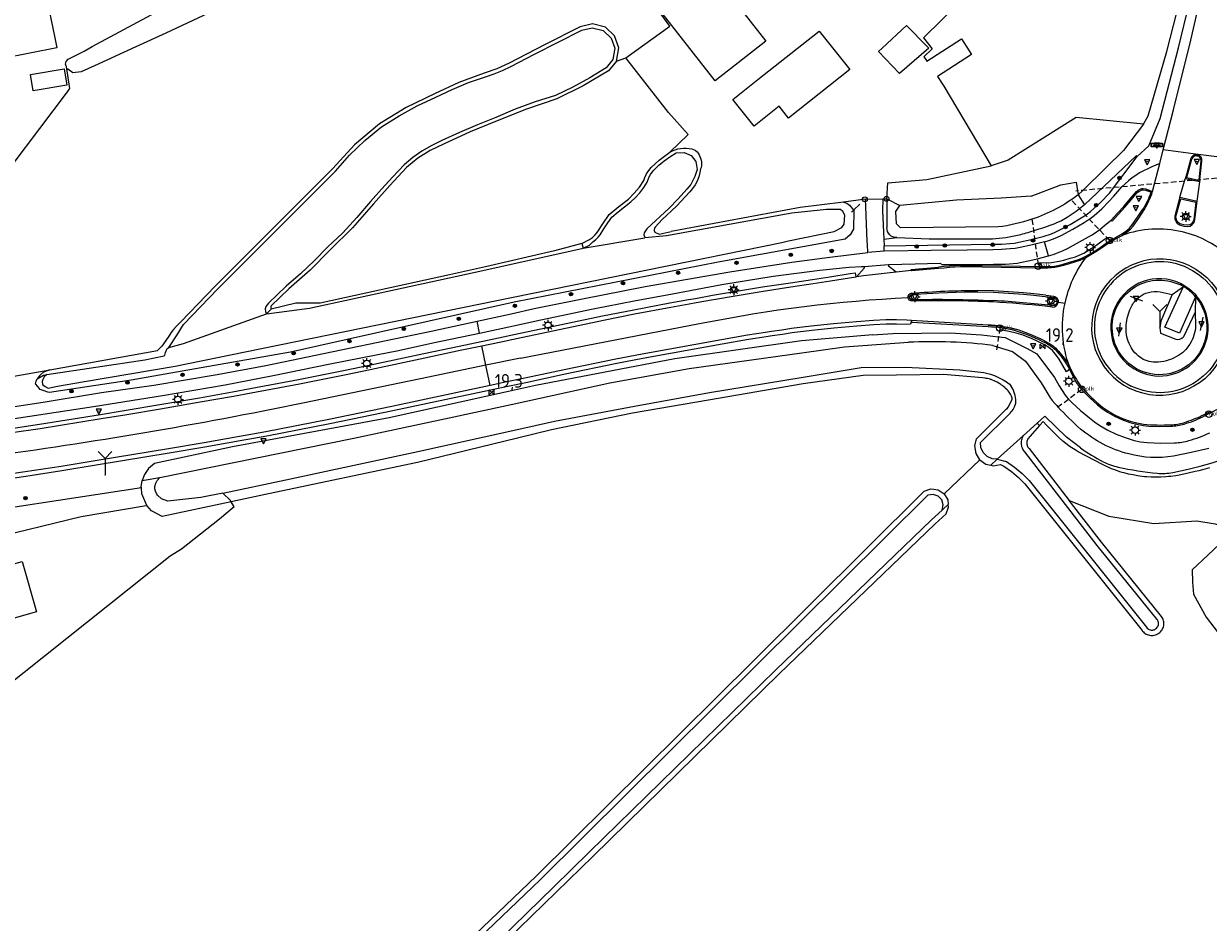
# Model space of a CAD drawing. Header units: metres. Extents: x 121613 to 124518, y 449573 to 453879.
# Tile 68 of 71: x 122669 to 122886, y 452307 to 452472. Entities that reach past the tile are written whole.
import ezdxf

# ---------------------------------------------------------------- set-up
doc = ezdxf.new("R2010")
doc.units = ezdxf.units.M
doc.header["$LTSCALE"] = 4
doc.linetypes.add('SCHRIKH', pattern=[100, 100, 0])
doc.linetypes.add('STIPPELFIJN', pattern=[0.375, 0.25, -0.125])
doc.layers.get('0').update_dxf_attribs({"linetype": 'CONTINUOUS'})
for name, color, linetype in [('G_BTD', 3, 'CONTINUOUS'), ('G_OTD', 32, 'CONTINUOUS'), ('G_OWG', 6, 'CONTINUOUS'), ('G_OWT', 6, 'CONTINUOUS'), ('G_WGD', 7, 'CONTINUOUS'), ('G_WGI', 1, 'CONTINUOUS'), ('G_WTD', 5, 'CONTINUOUS'), ('LKWDUP', 5, 'CONTINUOUS'), ('LSHD', 3, 'CONTINUOUS'), ('LSHDUP', 1, 'CONTINUOUS'), ('PPALHM', 10, 'CONTINUOUS'), ('PVGO', 102, 'CONTINUOUS')]:
    doc.layers.add(name, color=color, linetype=linetype)
for name, color, linetype, true_color in [('PBRD', 7, 'CONTINUOUS', 0xbd2877), ('PPAL', 7, 'CONTINUOUS', 0xbd2877), ('PPUT', 7, 'CONTINUOUS', 0xbd2877)]:
    doc.layers.add(name, color=color, linetype=linetype, true_color=true_color)
doc.styles.add('ISO', font='ISO')

# ---------------------------------------------------------------- blocks, each defined once
blk = doc.blocks.new('boom')
at = {"color": 0}
for radius in [0.315, 0.225, 0.135]:
    blk.add_circle((0, 0), radius, dxfattribs=at)
blk = doc.blocks.new('kolk')
at = {"color": 0}
blk.add_circle((0, 0), 0.6, dxfattribs=at)
at = {"color": 0, "linetype": 'Continuous', "style": 'ISO'}
blk.add_attdef('KOLK', (-0.04, -0.26), '', height=0.8, dxfattribs=at)
blk = doc.blocks.new('verkeersbord')
at = {"color": 0}
for p, q in [((0.5, 0.32), (-0.5, 0.32)), ((-0.5, 0.32), (0, -0.6)), ((0, -0.6), (0.5, 0.32))]:
    blk.add_line(p, q, dxfattribs=at)
blk = doc.blocks.new('verkeersbord-pl')
at = {"linetype": 'Continuous'}
blk.add_circle((0, 0), 0.03, dxfattribs=at)
blk = doc.blocks.new('verkeersteller')
at = {"color": 0}
blk.add_circle((0, 0), 0.45, dxfattribs=at)
blk = doc.blocks.new('lichtmast')
at = {"color": 0}
for p, q in [((-0.6, 0), (-1, 0)), ((-0.71, 0.71), (-0.42, 0.42)), ((0, 0.6), (0, 1)), ((0.42, 0.42), (0.71, 0.71)), ((0.6, 0), (1, 0)), ((-0.42, -0.42), (-0.71, -0.71)), ((0, -0.6), (0, -1)), ((0.42, -0.42), (0.71, -0.71))]:
    blk.add_line(p, q, dxfattribs=at)
blk.add_circle((0, 0), 0.6, dxfattribs=at)
blk = doc.blocks.new('plaatsnaam')
at = {"color": 0}
blk.add_line((-0.69, 0), (0.69, 0), dxfattribs=at)
for points in [[(-1.05, 0.35), (1.05, 0.35), (1.05, -0.35), (-1.05, -0.35)], [(-0.99, 0.29), (0.99, 0.29), (0.99, -0.29), (-0.99, -0.29)]]:
    blk.add_lwpolyline(points, close=True, dxfattribs=at)
blk = doc.blocks.new('wegwijzer')
at = {"color": 0}
for q in [(-0.424, 1.424), (0.424, 1.424), (0, 0)]:
    blk.add_line((0, 1), q, dxfattribs=at)
blk = doc.blocks.new('kilometerpaal')
at = {"color": 0}
for p, q in [((-0.44, 0.44), (0.44, -0.44)), ((-0.44, -0.44), (-0.44, 0.44)), ((0.44, 0.44), (-0.44, -0.44)), ((0.44, -0.44), (0.44, 0.44))]:
    blk.add_line(p, q, dxfattribs=at)
at = {"color": 0, "style": 'ISO'}
blk.add_attdef('KILOMETERPAAL', (0.59, 0.87), '', height=2.5, dxfattribs=at)

msp = doc.modelspace()

# ---------------------------------------------------------------- linework, layer by layer
at = {"layer": 'G_BTD', "linetype": 'Continuous', "transparency": 33554687}
for points in [[(122825.045, 452536.281), (122786.29, 452514.385), (122763.236, 452502.411), (122758.938, 452500.381), (122753.14, 452498.412), (122744.69, 452494.066), (122734.602, 452488.916), (122733.76, 452488.486), (122721.406, 452482.504), (122711.006, 452477.57), (122695.382, 452470.159), (122689.92, 452467.665), (122682.299, 452464.186), (122679.862, 452463.073), (122678.355, 452462.863), (122677.406, 452463.56), (122677.223, 452463.648)], [(122777.99, 452465.041), (122779.689, 452465.631)], [(122874.602, 452453.468), (122862.251, 452454.714), (122849.785, 452446.881), (122846.676, 452445.821)], [(122844.626, 452391.926), (122838.078, 452385.697)], [(122860.989, 452384.448), (122868.29, 452381.588), (122876.535, 452380.244), (122884.421, 452380.692), (122887.736, 452380.154), (122888.812, 452379.795), (122888.902, 452378.272), (122888.633, 452376.48), (122886.392, 452374.419), (122883.525, 452371.73), (122883.614, 452369.49), (122883.793, 452367.249), (122886.124, 452363.038), (122888.902, 452359.363), (122890.067, 452358.198), (122892.038, 452357.392), (122895.164, 452357.687), (122896.641, 452358.655), (122898.131, 452360.007), (122905.391, 452367.429), (122906.735, 452367.608), (122908.258, 452367.339), (122912.342, 452363.175)]]:
    msp.add_lwpolyline(points, dxfattribs=at)
at = {"layer": 'G_OTD', "linetype": 'Continuous', "transparency": 33554687}
for points in [[(122677.223, 452463.648), (122677.162, 452464.013), (122677.025, 452464.482), (122677.132, 452464.988), (122677.458, 452465.368), (122680.414, 452466.882), (122681.9, 452467.706), (122712.741, 452484.351), (122727.904, 452490.206), (122726.947, 452492.104), (122796.079, 452526.25), (122797.617, 452525.747), (122825.423, 452540.86), (122828.591, 452542.923), (122829.778, 452543.696), (122823.397, 452550.273), (122818.97, 452555.141), (122814.616, 452559.087), (122808.892, 452563.163)], [(122669.087, 452486.696), (122670.387, 452482.432), (122671.594, 452476.913), (122673.414, 452477.298), (122675.028, 452469.338), (122675.41, 452467.452), (122665.504, 452465.493)], [(122833.869, 452485.07), (122836.477, 452482.341), (122837.815, 452480.83), (122841.053, 452475.972), (122834.287, 452469.286), (122835.888, 452467.264), (122834.372, 452465.832), (122834.72, 452465.317), (122834.904, 452465.045), (122841.222, 452469.136), (122843.095, 452466.243), (122836.836, 452462.191), (122838.027, 452460.431), (122846.676, 452445.821)], [(122779.689, 452465.631), (122787.784, 452471.435), (122780.005, 452482.151), (122782.378, 452483.956)], [(122785.248, 452475.24), (122794.589, 452482.548), (122805.41, 452468.718), (122796.068, 452461.409), (122785.248, 452475.24)], [(122826.705, 452467.41), (122831.198, 452471.589), (122834.972, 452467.737), (122835.271, 452467.431), (122829.883, 452462.779), (122826.055, 452466.805), (122826.705, 452467.41)], [(122799.338, 452458.011), (122803.92, 452461.663), (122815.169, 452470.558), (122820.77, 452463.474), (122809.52, 452454.58), (122807.802, 452456.754), (122803.239, 452453.116), (122799.338, 452458.011)], [(122787.79, 452448.33), (122791.173, 452451.597), (122787.563, 452455.632), (122779.689, 452465.631)], [(122662.059, 452439.26), (122677.357, 452459.396), (122677.822, 452460.047), (122677.223, 452463.648)], [(122671.082, 452459.568), (122670.569, 452462.569), (122676.725, 452463.623), (122677.239, 452460.622), (122671.082, 452459.568)], [(122827.551, 452439.783), (122827.733, 452442.729), (122834.88, 452443.334), (122846.676, 452445.821)], [(122707.893, 452383.268), (122707.36, 452384.212)], [(122648.503, 452373.929), (122662.787, 452377.354), (122679.891, 452381.504), (122691.802, 452383.523)], [(122707.893, 452383.268), (122705.225, 452381.053), (122698.262, 452375.547), (122696.157, 452374.252), (122661.829, 452346.886), (122656.647, 452343.161), (122655.19, 452340.085), (122656.647, 452335.227), (122662.315, 452315.634), (122662.638, 452311.909), (122662.718, 452311.269)], [(122691.802, 452383.523), (122691.926, 452383.538)], [(122671.677, 452364.011), (122662.407, 452361.405), (122661.988, 452362.896), (122655.922, 452361.19), (122653.741, 452368.95), (122669.076, 452373.265), (122671.677, 452364.011)]]:
    msp.add_lwpolyline(points, dxfattribs=at)
at = {"layer": 'G_OWG', "linetype": 'Continuous', "transparency": 33554687}
for points in [[(122873.482, 452447.542), (122875.575, 452449.517), (122877.664, 452454.505), (122881.021, 452467.473), (122883.069, 452475.799), (122885.925, 452489.629), (122886.055, 452491.145), (122885.912, 452493.714)], [(122875.488, 452454.987), (122878.905, 452466.773), (122882.58, 452481.154), (122884.279, 452490.223)], [(122874.602, 452453.468), (122875.488, 452454.987)], [(122874.602, 452453.468), (122870.973, 452448.665)], [(122827.044, 452431.183), (122846.999, 452431.448), (122848.557, 452431.485), (122850.113, 452431.581), (122850.954, 452431.677), (122851.785, 452431.829), (122854.004, 452432.335), (122856.213, 452432.884), (122857.751, 452433.369), (122858.414, 452433.641), (122859.058, 452433.957), (122861.15, 452435.095), (122863.218, 452436.278), (122864.093, 452436.842), (122864.916, 452437.479), (122866.734, 452439.128), (122868.359, 452440.818), (122873.482, 452447.542)], [(122862.659, 452440.519), (122863.481, 452441.325), (122867.749, 452445.51), (122870.973, 452448.665)], [(122873.274, 452447.695), (122863.829, 452438.656)], [(122873.482, 452447.542), (122873.274, 452447.695)], [(122885.098, 452446.759), (122884.74, 452443.277), (122884.727, 452443.149), (122882.543, 452443.611), (122882.763, 452444.361), (122883.502, 452447.137)], [(122823.648, 452439.7), (122819.623, 452439.198)], [(122826.856, 452439.791), (122827.5, 452439.809), (122827.551, 452439.783)], [(122880.554, 452436.555), (122881.436, 452439.81), (122884.222, 452439.192), (122883.836, 452435.942)], [(122882.636, 452434.93), (122882.017, 452435.011), (122881.278, 452435.223)], [(122826.993, 452432.353), (122829.407, 452432.678)], [(122855.562, 452427.122), (122855.479, 452428.015), (122857.775, 452428.105), (122859.181, 452428.325), (122860.027, 452428.525), (122861.178, 452428.868), (122862.12, 452429.165), (122862.83, 452429.442), (122863.668, 452429.829), (122864.339, 452430.222), (122865.851, 452431.224), (122866.78, 452431.895), (122867.444, 452432.353), (122868.03, 452432.695), (122868.754, 452431.988)], [(122667.05, 452397.676), (122672.23, 452398.46), (122683.387, 452400.251), (122687.774, 452400.962), (122694.304, 452402.032), (122701.561, 452403.296), (122707.624, 452404.365), (122710.869, 452404.976), (122719.741, 452406.644), (122726.148, 452407.931), (122728.28, 452408.363), (122732.694, 452409.279), (122742.69, 452411.402), (122749.171, 452412.768), (122756.378, 452414.29), (122759.48, 452414.948), (122775.445, 452418.297), (122781.183, 452419.441), (122787.812, 452420.678), (122791.197, 452421.296), (122792.484, 452421.525), (122795.634, 452422.087), (122800.015, 452422.831), (122804.779, 452423.624), (122809.875, 452424.398), (122813.927, 452425.007), (122817.107, 452425.504), (122820.863, 452426.091), (122821.783, 452426.22), (122821.86, 452425.458)], [(122884.16, 452421.818), (122881.221, 452415.158), (122878.502, 452416.26), (122881.929, 452423.689)], [(122879.848, 452422.225), (122881.929, 452423.689)], [(122882.035, 452423.917), (122881.709, 452424.098), (122881.377, 452424.264)], [(122881.929, 452423.689), (122882.035, 452423.917)], [(122873.451, 452421.44), (122873.648, 452421.62), (122873.853, 452421.791)], [(122879.848, 452422.225), (122877.8, 452417.364), (122877.602, 452416.144), (122877.751, 452415.162), (122880.512, 452414.038)], [(122877.696, 452422.719), (122879.848, 452422.225)], [(122884.16, 452421.818), (122884.098, 452419.017)], [(122884.16, 452421.818), (122884.271, 452422.071)], [(122884.098, 452419.017), (122881.954, 452414.447)], [(122884.098, 452419.017), (122884.166, 452416.485)], [(122832.098, 452417.447), (122831.93, 452416.789), (122831.155, 452416.742), (122829.338, 452416.792), (122827.417, 452416.807), (122825.162, 452416.692), (122822.058, 452416.441), (122817.84, 452416.073), (122813.792, 452415.645), (122810.204, 452415.197), (122808.417, 452414.906), (122806.566, 452414.647), (122805.456, 452414.465), (122802.182, 452413.964), (122797.393, 452413.13), (122782.855, 452410.502), (122778.052, 452409.559), (122768.583, 452407.598), (122761.359, 452406.062), (122758.091, 452405.389), (122737.003, 452400.904), (122725.459, 452398.517), (122713.88, 452396.269), (122709.035, 452395.407), (122702.532, 452394.251), (122696.003, 452393.148), (122682.963, 452390.976), (122676.335, 452389.888), (122669.705, 452388.882), (122662.618, 452387.836)], [(122861.251, 452408.637), (122860.498, 452408.029), (122859.155, 452410.351), (122858.694, 452411.032), (122857.961, 452411.935), (122857.269, 452412.497), (122856.485, 452412.999), (122855.151, 452413.691), (122854.209, 452414.082), (122852.581, 452414.765), (122851.287, 452415.156), (122850.014, 452415.467), (122848.319, 452415.748), (122848.413, 452416.412)], [(122665.828, 452406.967), (122674.098, 452408.445)], [(122690.904, 452386.781), (122652.448, 452380.917), (122646.62, 452379.817)]]:
    msp.add_lwpolyline(points, dxfattribs=at)
for points in [[(122884.394, 452447.675, 0.3539667), (122883.502, 452447.137)], [(122884.394, 452447.675, -0.4321302), (122885.098, 452446.759)], [(122881.278, 452435.223, -0.3122764), (122880.554, 452436.555)], [(122883.836, 452435.942, -0.3616639), (122882.636, 452434.93)], [(122881.377, 452424.264, 1), (122873.72, 452408.143)], [(122882.035, 452423.917, -0.0823102), (122884.271, 452422.071)], [(122872.289, 452419.818, -0.0918213), (122873.451, 452421.44)], [(122873.72, 452408.143, 0.8135524), (122884.271, 452422.071)], [(122873.853, 452421.791, -0.1084585), (122875.507, 452422.596)], [(122875.507, 452422.596, -0.0908024), (122877.696, 452422.719)], [(122871.44, 452416.651, -0.0888594), (122872.289, 452419.818)], [(122871.979, 452413.239, -0.1214689), (122871.44, 452416.651)], [(122884.166, 452416.485, -0.1251124), (122883.127, 452413.147)], [(122873.919, 452410.752, -0.1333885), (122871.979, 452413.239)], [(122880.512, 452414.038, 0.2515592), (122881.954, 452414.447)], [(122883.127, 452413.147, -0.1304487), (122880.694, 452410.833)], [(122876.798, 452409.812, -0.1652927), (122873.919, 452410.752)], [(122880.694, 452410.833, -0.1228504), (122876.798, 452409.812)]]:
    msp.add_lwpolyline(points, format="xyb", dxfattribs=at)
at = {"layer": 'G_OWT', "linetype": 'Continuous', "transparency": 33554687}
for points in [[(122777.99, 452465.041), (122778.412, 452467.467), (122777.667, 452469.658), (122775.988, 452471.251), (122773.607, 452471.882), (122771.36, 452471.33), (122764.81, 452468.01), (122758.32, 452464.67), (122756.09, 452463.63), (122753.74, 452462.83), (122749.09, 452461.13), (122744.62, 452459.03), (122739.46, 452456.53), (122734.54, 452453.52), (122729.96, 452449.69), (122725.99, 452445.32), (122704.44, 452423.77), (122698.13, 452417.21), (122697.27, 452416.38), (122696.808, 452415.825), (122696.48, 452415.43), (122695.79, 452414.4), (122694.634, 452412.755), (122693.884, 452411.983)], [(122777.99, 452465.041), (122776.55, 452463.23), (122771.91, 452460.48), (122767.09, 452458.12), (122761.52, 452456.24), (122756.12, 452454.06), (122751.16, 452452.05), (122746.3, 452449.83), (122743.86, 452448.65), (122741.6, 452447.21), (122739.53, 452445.51), (122736.48, 452442.21), (122733.44, 452438.84), (122729.64, 452434.48), (122725.54, 452430.4), (122721.82, 452426.71), (122717.91, 452423.25), (122714.7, 452420.13), (122714.64, 452420.03), (122714.61, 452419.88), (122714.63, 452419.72), (122714.67, 452419.61), (122714.703, 452419.567)], [(122771.653, 452431.591), (122773.05, 452432.33), (122773.58, 452432.7), (122774.05, 452433.12), (122774.47, 452433.58), (122775.48, 452435.21), (122776.65, 452436.91), (122778.46, 452438.4), (122780.19, 452439.75), (122781.25, 452440.79), (122782.21, 452441.94), (122783, 452443.15), (122783.21, 452443.71), (122783.52, 452444.35), (122783.91, 452444.96), (122784.36, 452445.52), (122785.8, 452446.88), (122787.79, 452448.33)], [(122787.79, 452448.33), (122788.25, 452448.58), (122788.73, 452448.79), (122789.22, 452448.94), (122789.74, 452449.04), (122790.26, 452449.09), (122790.78, 452449.09), (122791.3, 452449.04), (122791.81, 452448.93), (122792.43, 452448.73), (122792.77, 452448.4), (122792.98, 452448.14), (122793.16, 452447.85), (122793.31, 452447.55), (122793.43, 452447.23), (122793.52, 452446.9), (122793.57, 452446.57), (122793.58, 452446.23), (122793.56, 452445.89), (122793.5, 452445.55), (122793.43, 452445.31), (122793.31, 452444.58), (122793.1, 452443.8), (122792.79, 452443.04), (122792.41, 452442.33), (122791.94, 452441.66), (122791.43, 452441.07), (122788.99, 452438.44), (122786.4, 452435.98), (122785.111, 452434.609), (122784.952, 452434.374), (122784.918, 452434.177), (122784.925, 452433.946), (122785.053, 452433.676), (122785.036, 452433.672), (122785.832, 452433.297), (122788.02, 452433.817)], [(122819.623, 452439.198), (122820.233, 452438.984), (122820.691, 452438.601), (122821.52, 452437.666), (122821.425, 452434.198), (122820.864, 452433.149), (122819.929, 452432.403), (122796.66, 452428.172), (122759.27, 452420.798), (122718.27, 452411.675), (122698.371, 452408.153), (122689.064, 452406.505), (122674.053, 452404.262), (122673.744, 452404.305), (122673.058, 452404.56), (122672.377, 452404.813), (122671.937, 452405.383), (122671.51, 452405.832), (122671.596, 452406.347), (122671.807, 452406.753)], [(122819.623, 452439.198), (122811.684, 452438.182), (122788.02, 452433.817)], [(122827.551, 452439.783), (122827.582, 452434.495)], [(122827.551, 452439.783), (122829.942, 452438.561)], [(122863.829, 452438.656), (122862.902, 452437.939), (122862.263, 452437.444), (122860.623, 452436.333), (122859.606, 452435.763), (122858.534, 452435.306)], [(122862.659, 452440.519), (122863.829, 452438.656)], [(122829.407, 452432.678), (122835.328, 452432.463), (122846.92, 452432.428)], [(122771.653, 452431.591), (122766.611, 452430.234), (122753.962, 452427.327), (122747.384, 452425.815), (122723.676, 452420.627), (122719.194, 452420.636)], [(122771.653, 452431.591), (122771.885, 452430.704)], [(122714.703, 452419.567), (122713.818, 452418.716)], [(122719.194, 452420.636), (122714.703, 452419.567)], [(122825.009, 452414.845), (122811.931, 452413.76), (122788.703, 452410.45), (122763.159, 452405.557), (122758.232, 452404.464), (122736.33, 452399.604), (122707.612, 452394.284), (122693.329, 452391.246), (122692.239, 452390.303), (122691.482, 452389.199), (122691.055, 452388.095)], [(122825.009, 452414.845), (122828.657, 452415.102)], [(122828.657, 452415.102), (122839.189, 452415.226), (122844.926, 452414.837), (122848.04, 452414.481), (122849.269, 452414.341), (122853.306, 452412.302), (122855.052, 452411.377)], [(122674.098, 452408.445), (122693.884, 452411.983)], [(122855.052, 452411.377), (122858.271, 452406.984), (122859.143, 452405.455), (122860.11, 452403.984), (122860.467, 452403.506), (122860.851, 452403.05), (122861.174, 452402.704), (122861.513, 452402.373), (122863.087, 452400.952), (122864.707, 452399.584), (122865.64, 452398.866), (122866.614, 452398.205), (122868.076, 452397.353), (122869.601, 452396.618), (122871.246, 452395.977), (122872.934, 452395.461), (122874.089, 452395.216), (122875.262, 452395.087), (122877.789, 452394.994), (122880.318, 452395.019)], [(122674.098, 452408.445), (122673.123, 452408.069), (122672.703, 452407.815), (122672.156, 452407.272), (122671.807, 452406.753)], [(122671.807, 452406.753), (122672.988, 452407.414), (122673.572, 452407.583)], [(122850.527, 452402.957), (122850.526, 452403.204), (122850.442, 452403.582), (122850.256, 452403.972), (122850.009, 452404.325), (122849.784, 452404.569), (122849.617, 452404.751), (122849.279, 452405.071), (122849.197, 452405.149), (122848.975, 452405.339), (122848.751, 452405.518), (122848.601, 452405.626), (122848.459, 452405.727), (122848.281, 452405.855), (122847.789, 452406.16), (122847.366, 452406.363), (122847.33, 452406.377), (122847.213, 452406.424), (122846.931, 452406.538), (122846.663, 452406.626), (122846.542, 452406.665), (122846.485, 452406.684), (122846.031, 452406.801), (122845.915, 452406.823), (122845.765, 452406.851), (122845.57, 452406.888), (122845.104, 452406.945), (122837.962, 452407.59), (122829.313, 452407.444), (122823.221, 452407.357), (122812.235, 452405.851), (122794.85, 452402.879), (122780.936, 452400.496), (122766.063, 452397.387), (122759.836, 452395.876), (122741.527, 452391.434), (122714.189, 452385.682), (122707.36, 452384.212)], [(122844.626, 452391.926), (122843.92, 452393.073), (122843.704, 452394.458), (122844.027, 452395.767), (122849.46, 452401.2), (122849.67, 452401.4), (122849.81, 452401.58), (122850.527, 452402.957)], [(122855.564, 452398.194), (122853.4, 452395.76), (122853.32, 452395.58), (122853.27, 452395.43), (122853.24, 452395.28), (122853.22, 452395.13), (122853.22, 452395.097), (122853.22, 452394.98), (122853.23, 452394.82), (122853.26, 452394.67), (122853.3, 452394.53), (122853.36, 452394.38), (122853.43, 452394.25), (122853.51, 452394.12), (122853.64, 452393.96), (122860.989, 452384.448)], [(122855.117, 452398.617), (122855.564, 452398.194)], [(122886.725, 452390.424), (122885.422, 452390.07), (122884.77, 452389.904), (122884.113, 452389.743), (122882.797, 452389.443), (122881.475, 452389.169), (122880.564, 452389.005), (122879.647, 452388.877), (122879.369, 452388.846), (122879.307, 452388.84), (122879.184, 452388.826), (122878.725, 452388.785), (122877.801, 452388.729), (122876.875, 452388.71), (122876.035, 452388.731), (122875.196, 452388.783), (122874.779, 452388.821), (122874.359, 452388.867), (122873.527, 452388.983), (122872.699, 452389.13), (122871.893, 452389.301), (122871.094, 452389.502), (122870.697, 452389.613), (122870.303, 452389.731), (122869.521, 452389.988), (122868.748, 452390.274), (122867.197, 452391), (122865.663, 452391.761), (122864.146, 452392.556), (122862.647, 452393.385), (122862.058, 452393.733), (122861.482, 452394.104), (122861.199, 452394.299), (122860.923, 452394.498), (122860.379, 452394.914), (122859.853, 452395.351), (122859.087, 452396.032), (122858.34, 452396.734), (122857.975, 452397.09), (122857.612, 452397.455), (122856.903, 452398.195), (122856.214, 452398.954), (122855.564, 452398.194)], [(122844.626, 452391.926), (122845.715, 452391.131), (122846.618, 452390.916)], [(122846.618, 452390.916), (122847.808, 452392.017)], [(122846.618, 452390.916), (122847.078, 452390.807), (122848.408, 452391.025), (122849.01, 452390.72), (122850.4, 452389.78), (122851.7, 452388.69), (122852.89, 452387.48), (122874.36, 452360.63), (122874.44, 452360.51), (122874.59, 452360.35), (122874.75, 452360.2), (122874.93, 452360.07), (122875.11, 452359.96), (122875.31, 452359.86), (122875.52, 452359.79), (122875.73, 452359.74), (122875.95, 452359.71), (122876.17, 452359.7), (122876.39, 452359.71), (122876.6, 452359.74), (122876.81, 452359.8), (122877.02, 452359.87), (122877.22, 452359.97), (122877.4, 452360.09), (122877.58, 452360.22), (122877.74, 452360.37), (122877.88, 452360.53), (122878.01, 452360.71), (122878.12, 452360.9), (122878.2, 452361.1), (122878.27, 452361.31), (122878.32, 452361.52), (122878.35, 452361.74), (122878.35, 452361.96), (122878.33, 452362.18), (122878.29, 452362.4), (122878.23, 452362.61), (122878.15, 452362.81), (122878.05, 452363), (122877.93, 452363.19), (122866.89, 452376.81), (122860.989, 452384.448)], [(122691.055, 452388.095), (122694.304, 452388.671)], [(122690.904, 452386.781), (122690.877, 452386.942), (122691.055, 452388.095)], [(122691.926, 452383.538), (122690.965, 452385.704), (122690.904, 452386.781)], [(122731, 452284.66), (122763.28, 452315.54), (122803, 452354.91), (122834.393, 452386.137), (122835.622, 452386.57), (122836.166, 452386.506), (122836.985, 452386.408), (122838.078, 452385.697)], [(122707.36, 452384.212), (122694.721, 452381.493), (122692.75, 452382.585), (122691.926, 452383.538)], [(122707.231, 452384.441), (122705.843, 452385.82)], [(122707.36, 452384.212), (122707.231, 452384.441)], [(122838.078, 452385.697), (122838.758, 452384.585), (122838.836, 452383.721)], [(122687.22, 452233.7), (122688.26, 452233.68), (122688.16, 452234), (122688.1, 452234.29), (122688.08, 452234.58), (122688.08, 452234.87), (122688.092, 452235.039), (122688.1, 452235.16), (122688.16, 452235.45), (122688.25, 452235.73), (122688.36, 452236), (122688.5, 452236.26), (122688.67, 452236.5), (122688.86, 452236.72), (122689.1, 452236.96), (122699.41, 452246.94), (122739.81, 452286.19), (122773.7, 452319.24), (122807.84, 452352.65), (122836.45, 452380.18), (122838.413, 452382.001), (122838.882, 452383.217), (122838.836, 452383.721)], [(122838.836, 452383.721), (122837.811, 452382.773), (122837.733, 452382.701)]]:
    msp.add_lwpolyline(points, dxfattribs=at)
for points in [[(122829.407, 452432.678, -0.4508482), (122827.582, 452434.495)], [(122854.448, 452433.924, 0.0127506), (122858.534, 452435.306)], [(122846.92, 452432.428, 0.0287848), (122851.794, 452433.149)], [(122851.794, 452433.149, 0.0081019), (122854.448, 452433.924)], [(122880.318, 452395.019, 0.0618765), (122882.948, 452395.434)], [(122882.948, 452395.434, 0.0404348), (122886.756, 452396.87)]]:
    msp.add_lwpolyline(points, format="xyb", dxfattribs=at)
at = {"layer": 'G_WGD', "linetype": 'Continuous', "transparency": 33554687}
for points in [[(122878.23, 452448.756), (122880.085, 452456.098), (122883.271, 452468.872), (122887.796, 452488.705), (122888.235, 452490.817), (122888.3, 452491.777)], [(122877.594, 452446.239), (122878.23, 452448.756)], [(122884.609, 452447.935), (122878.23, 452448.756)], [(122883.319, 452447.156), (122882.551, 452444.421), (122882.267, 452443.45)], [(122890.526, 452447.173), (122884.609, 452447.935)], [(122877.594, 452446.239), (122876.146, 452445.629)], [(122876.288, 452441.131), (122876.642, 452442.517), (122877.594, 452446.239)], [(122884.926, 452442.885), (122884.961, 452443.238), (122885.317, 452446.707)], [(122881.279, 452440.071), (122882.267, 452443.45)], [(122884.926, 452442.885), (122882.267, 452443.45)], [(122884.451, 452439.346), (122884.926, 452442.885)], [(122856.449, 452431.913), (122856.463, 452431.916), (122857.289, 452432.153), (122858.101, 452432.432), (122858.824, 452432.729), (122859.527, 452433.073), (122861.638, 452434.222), (122863.724, 452435.415), (122864.67, 452436.026), (122864.694, 452436.044), (122865.561, 452436.715), (122866.954, 452437.955), (122868.281, 452439.266), (122869.178, 452440.242), (122869.882, 452441.134), (122870.648, 452441.974)], [(122868.678, 452435.88), (122869.877, 452437.122), (122871.034, 452438.403), (122872.146, 452439.776), (122873.302, 452441.111), (122873.63, 452441.357), (122874.296, 452441.647), (122874.538, 452441.697), (122875.014, 452441.635), (122875.459, 452441.456), (122876.288, 452441.131)], [(122870.69, 452433.083), (122871.693, 452433.774), (122872.232, 452434.245), (122872.697, 452434.789), (122873.733, 452436.251), (122874.714, 452437.75), (122875.333, 452438.862), (122876.142, 452440.666), (122876.288, 452441.131)], [(122823.648, 452439.7), (122826.856, 452439.791)], [(122823.973, 452431.932), (122823.685, 452438.386), (122823.648, 452439.7)], [(122826.856, 452439.791), (122826.768, 452437.556), (122826.993, 452432.353)], [(122881.279, 452440.071), (122880.34, 452436.594)], [(122881.279, 452440.071), (122884.451, 452439.346)], [(122884.054, 452435.909), (122884.451, 452439.346)], [(122857.196, 452429.31), (122858.032, 452429.556), (122858.853, 452429.849), (122859.781, 452430.242), (122860.686, 452430.686), (122862.911, 452431.889), (122865.11, 452433.141), (122865.768, 452433.554), (122866.399, 452434.007), (122866.525, 452434.108), (122867.554, 452434.925), (122868.678, 452435.88)], [(122881.187, 452434.998), (122881.983, 452434.793)], [(122881.983, 452434.793), (122882.643, 452434.69)], [(122823.996, 452431.428), (122823.973, 452431.932)], [(122826.993, 452432.353), (122827.044, 452431.183)], [(122856.449, 452431.913), (122854.776, 452431.496), (122854.236, 452431.362), (122851.998, 452430.852), (122851.101, 452430.688), (122850.194, 452430.584), (122848.602, 452430.486), (122847.008, 452430.448), (122842.263, 452430.379), (122835.663, 452430.322), (122827.087, 452430.184)], [(122857.196, 452429.31), (122856.449, 452431.913)], [(122868.754, 452431.988), (122867.731, 452431.309), (122866.739, 452430.587), (122865.871, 452430.051), (122864.973, 452429.485), (122864.049, 452428.962)], [(122868.754, 452431.988), (122869.633, 452432.478), (122870.69, 452433.083)], [(122758.689, 452418.71), (122762.923, 452419.637), (122771.78, 452421.449), (122783.255, 452423.718), (122798.806, 452426.374), (122810.123, 452428.152), (122817.09, 452429.065), (122824.063, 452429.925)], [(122824.063, 452429.925), (122823.996, 452431.428)], [(122827.087, 452430.184), (122824.063, 452429.925)], [(122827.087, 452430.184), (122827.044, 452431.183)], [(122823.383, 452427.354), (122827.842, 452427.742)], [(122827.842, 452427.742), (122832.773, 452427.88), (122837.267, 452427.96), (122837.684, 452427.732), (122842.502, 452427.767), (122847.12, 452427.798), (122849.303, 452427.826), (122851.479, 452427.992), (122854.349, 452428.602), (122855.14, 452428.799), (122857.196, 452429.31)], [(122827.842, 452427.742), (122827.88, 452427.446)], [(122864.049, 452428.962), (122863.508, 452428.7), (122862.948, 452428.484), (122861.96, 452428.161), (122860.965, 452427.861), (122859.957, 452427.581), (122858.944, 452427.325), (122858.343, 452427.208), (122857.734, 452427.144), (122857.055, 452427.12)], [(122759.153, 452416.509), (122764.142, 452417.615), (122773.712, 452419.584), (122781.214, 452421.073), (122788.246, 452422.373), (122797.29, 452424.095), (122806.732, 452425.584), (122815.271, 452426.678), (122820.657, 452427.277), (122822.896, 452427.398), (122823.383, 452427.354)], [(122759.644, 452414.183), (122775.602, 452417.53), (122781.331, 452418.673), (122787.954, 452419.908), (122791.336, 452420.526), (122792.621, 452420.755), (122795.768, 452421.316), (122800.144, 452422.06), (122804.902, 452422.851), (122809.992, 452423.625), (122814.045, 452424.234), (122817.228, 452424.731), (122821.86, 452425.458)], [(122822.03, 452425.482), (122821.86, 452425.458)], [(122822.03, 452425.482), (122823.394, 452427.079)], [(122829.265, 452426.33), (122823.292, 452425.653), (122822.03, 452425.482)], [(122823.383, 452427.354), (122823.394, 452427.079)], [(122829.265, 452426.33), (122827.88, 452427.446)], [(122832.052, 452426.662), (122829.265, 452426.33)], [(122837.054, 452426.995), (122832.063, 452426.549), (122832.052, 452426.662)], [(122845.047, 452427.297), (122855.562, 452427.122)], [(122855.562, 452427.122), (122856.648, 452427.106), (122857.055, 452427.12)], [(122856.732, 452422.104), (122854.526, 452422.381), (122852.625, 452422.548), (122847.147, 452422.883), (122844.225, 452422.967)], [(122856.732, 452422.104), (122858.139, 452421.927)], [(122857.897, 452419.928), (122856.602, 452420.073)], [(122858.998, 452420.809), (122860.226, 452420.641)], [(122660.776, 452400.666), (122672.878, 452402.504), (122683.573, 452404.232), (122693.198, 452405.633), (122704.811, 452407.545), (122713.699, 452409.224), (122727.558, 452412.086), (122744.003, 452415.499), (122752.439, 452417.344)], [(122752.439, 452417.344), (122758.689, 452418.71)], [(122752.877, 452415.172), (122752.439, 452417.344)], [(122760.406, 452410.573), (122793.538, 452416.959)], [(122832.098, 452417.447), (122831.209, 452417.544), (122829.352, 452417.594), (122827.4, 452417.609), (122825.109, 452417.493), (122821.991, 452417.241), (122817.763, 452416.872), (122813.7, 452416.442), (122810.09, 452415.992), (122808.297, 452415.699), (122806.448, 452415.44), (122805.334, 452415.265), (122802.051, 452414.762), (122797.252, 452413.927), (122782.705, 452411.297), (122777.892, 452410.352), (122768.417, 452408.389), (122761.189, 452406.863)], [(122846.122, 452416.617), (122832.098, 452417.447)], [(122661.074, 452398.579), (122663.58, 452398.9), (122682.108, 452401.713), (122694.774, 452403.72), (122706.257, 452405.646), (122715.078, 452407.361), (122725.541, 452409.5), (122733.92, 452411.162), (122738.046, 452411.936), (122744.331, 452413.351), (122752.877, 452415.172)], [(122752.877, 452415.172), (122759.153, 452416.509)], [(122848.413, 452416.412), (122848.024, 452416.461), (122847.774, 452416.49), (122847.576, 452416.511), (122847.424, 452416.526), (122847.329, 452416.534), (122847.225, 452416.544), (122847.176, 452416.548), (122847.025, 452416.561), (122846.883, 452416.571), (122846.685, 452416.586), (122846.393, 452416.603), (122846.122, 452416.617)], [(122848.413, 452416.412), (122848.98, 452416.33), (122849.496, 452416.242), (122849.94, 452416.159), (122850.208, 452416.104), (122850.481, 452416.047), (122850.788, 452415.977), (122851.179, 452415.883)], [(122661.432, 452396.072), (122667.165, 452396.895), (122672.352, 452397.679), (122683.513, 452399.471), (122687.901, 452400.183), (122694.436, 452401.253), (122701.697, 452402.518), (122707.765, 452403.587), (122711.015, 452404.2), (122719.892, 452405.869), (122726.304, 452407.156), (122728.438, 452407.589), (122732.856, 452408.506), (122742.854, 452410.629), (122749.334, 452411.995), (122753.348, 452412.843)], [(122753.348, 452412.843), (122756.541, 452413.517), (122759.644, 452414.183)], [(122754.073, 452409.246), (122753.348, 452412.843)], [(122760.406, 452410.573), (122754.073, 452409.246)], [(122754.073, 452409.246), (122742.102, 452406.737), (122720.482, 452402.295)], [(122754.823, 452405.532), (122754.073, 452409.246)], [(122860.84, 452409.428), (122861.045, 452409.032)], [(122861.045, 452409.032), (122861.251, 452408.637)], [(122761.189, 452406.863), (122757.923, 452406.191), (122754.823, 452405.532)], [(122754.823, 452405.532), (122736.835, 452401.706), (122725.298, 452399.321), (122713.73, 452397.074), (122708.892, 452396.214), (122702.392, 452395.058), (122695.867, 452393.956), (122682.829, 452391.784), (122676.207, 452390.697), (122669.584, 452389.692), (122662.494, 452388.641)], [(122869.398, 452400.131), (122870.764, 452399.504), (122872.18, 452398.999), (122873.392, 452398.667), (122874.627, 452398.439)], [(122885.39, 452400.018), (122886.653, 452400.667)]]:
    msp.add_lwpolyline(points, dxfattribs=at)
for points in [[(122884.399, 452447.878, 0.3684884), (122883.319, 452447.156)], [(122884.597, 452447.838, 0.0504852), (122884.399, 452447.878)], [(122885.317, 452446.707, 0.3699447), (122884.597, 452447.838)], [(122876.146, 452445.629, 0.1049823), (122870.648, 452441.974)], [(122880.34, 452436.594, 0.3059985), (122881.187, 452434.998)], [(122881.749, 452433.724, 0.1461364), (122870.69, 452433.083)], [(122882.643, 452434.69, 0.3505894), (122884.054, 452435.909)], [(122890.608, 452428.922, 0.1327252), (122881.749, 452433.724)], [(122860.226, 452420.641, -0.1104788), (122864.049, 452428.962)], [(122883.106, 452427.476, 1), (122872.122, 452404.99)], [(122845.047, 452427.297, 0.0342831), (122837.054, 452426.995)], [(122883.106, 452427.476, -1), (122872.122, 452404.99)], [(122793.538, 452416.959, -0.0372138), (122831.451, 452421.686)], [(122831.451, 452421.686, -0.4303844), (122832.123, 452422.456)], [(122832.211, 452421.058, -0.4106487), (122831.451, 452421.686)], [(122832.123, 452422.456, -0.0230548), (122844.225, 452422.967)], [(122847.104, 452420.871, 0.0157793), (122832.211, 452421.058)], [(122858.139, 452421.927, -0.4082776), (122858.998, 452420.809)], [(122856.602, 452420.073, 0.0119212), (122847.104, 452420.871)], [(122857.897, 452419.928, 0.4076863), (122858.998, 452420.809)], [(122861.045, 452409.032, -0.1415226), (122860.226, 452420.641)], [(122856.202, 452413.868, 0.0356136), (122851.179, 452415.883)], [(122856.202, 452413.868, -0.0061378), (122856.919, 452413.51)], [(122856.919, 452413.51, -0.0825889), (122858.714, 452412.17)], [(122858.714, 452412.17, -0.0530338), (122860.84, 452409.428)], [(122861.251, 452408.637, 0.0469497), (122863.066, 452405.466)], [(122863.066, 452405.466, 0.0336056), (122866.377, 452402.171)], [(122720.482, 452402.295, -0.0172468), (122662.375, 452392.435)], [(122866.377, 452402.171, 0.0610221), (122869.398, 452400.131)], [(122885.39, 452400.018, -0.0416806), (122882.01, 452398.715)], [(122874.627, 452398.439, 0.0306274), (122879.623, 452398.33)], [(122879.623, 452398.33, 0.0624852), (122882.01, 452398.715)]]:
    msp.add_lwpolyline(points, format="xyb", dxfattribs=at)
at = {"layer": 'G_WGI', "linetype": 'Continuous', "transparency": 33554687}
for points in [[(122868.678, 452435.88), (122868.85, 452435.708), (122870.06, 452436.952), (122871.223, 452438.24), (122872.329, 452439.606), (122873.48, 452440.935), (122873.748, 452441.137), (122874.376, 452441.41), (122874.559, 452441.448), (122874.977, 452441.386), (122875.368, 452441.223), (122875.998, 452440.976)], [(122845.055, 452427.547), (122855.566, 452427.372), (122856.643, 452427.356), (122857.719, 452427.394), (122858.306, 452427.455), (122858.885, 452427.568), (122859.893, 452427.823), (122860.895, 452428.101), (122861.885, 452428.4), (122862.868, 452428.721), (122863.409, 452428.93), (122863.931, 452429.182), (122864.844, 452429.7), (122865.733, 452430.259), (122866.608, 452430.8), (122867.599, 452431.522), (122868.62, 452432.199), (122869.511, 452432.696), (122870.554, 452433.292), (122871.542, 452433.974), (122872.054, 452434.421), (122872.496, 452434.937), (122873.527, 452436.391), (122874.502, 452437.883)], [(122832.052, 452426.662), (122832.038, 452426.802), (122837.032, 452427.244)], [(122881.929, 452423.689), (122881.6, 452423.872), (122881.264, 452424.041)], [(122832.132, 452422.206), (122833.766, 452422.37), (122837.113, 452422.552), (122841.792, 452422.717), (122844.22, 452422.717), (122847.137, 452422.633), (122852.609, 452422.298), (122854.498, 452422.133), (122858.104, 452421.679)], [(122832.098, 452417.447), (122832.093, 452417.313)], [(122832.093, 452417.313), (122832.108, 452417.174), (122846.11, 452416.367)], [(122860.627, 452409.297), (122861.024, 452408.533), (122861.654, 452407.266), (122862.362, 452406.042), (122862.788, 452405.418), (122863.267, 452404.834), (122863.356, 452404.736), (122863.447, 452404.64), (122864.8, 452403.281), (122866.212, 452401.983), (122867.075, 452401.283), (122867.99, 452400.651), (122869.284, 452399.909), (122870.638, 452399.286), (122872.106, 452398.761), (122873.613, 452398.363), (122874.595, 452398.191), (122875.588, 452398.103), (122877.61, 452398.05), (122879.632, 452398.08)], [(122922.481, 452390.38), (122912.991, 452395.977), (122908.601, 452398.405), (122907.375, 452399.019), (122904.089, 452400.504), (122902.275, 452401.221), (122900.421, 452401.826), (122898.949, 452402.239), (122898.5, 452402.335), (122898.043, 452402.388), (122896.1, 452402.496), (122894.155, 452402.559), (122893.083, 452402.528), (122892.019, 452402.39), (122890.974, 452402.148), (122889.534, 452401.681), (122888.131, 452401.113), (122886.771, 452400.447), (122885.499, 452399.793)]]:
    msp.add_lwpolyline(points, dxfattribs=at)
for points in [[(122875.998, 452440.976, -0.045173), (122874.502, 452437.883)], [(122845.055, 452427.547, 0.0342605), (122837.032, 452427.244)], [(122882.883, 452427.022, 1.0000574), (122872.342, 452405.446)], [(122882.883, 452427.022, -1.0000191), (122872.342, 452405.446)], [(122873.833, 452408.366, -1.0000494), (122881.264, 452424.041)], [(122884.16, 452421.818, 0.0844689), (122881.929, 452423.689)], [(122831.451, 452421.686, -0.4313326), (122832.123, 452422.456)], [(122832.189, 452421.307, -1.0267301), (122832.132, 452422.206)], [(122832.189, 452421.307, -0.0158103), (122847.116, 452421.121)], [(122857.922, 452420.177, 0.013505), (122847.116, 452421.121)], [(122858.104, 452421.679, -0.9799977), (122857.922, 452420.177)], [(122884.16, 452421.818, -0.807608), (122873.833, 452408.366)], [(122856.602, 452420.073, 0.0120062), (122847.104, 452420.871)], [(122846.11, 452416.367, -0.0501691), (122851.112, 452415.642)], [(122846.122, 452416.617, -0.0498438), (122851.179, 452415.883)], [(122851.112, 452415.642, -0.0407623), (122856.804, 452413.288)], [(122856.202, 452413.868, 0.0355806), (122851.179, 452415.883)], [(122856.804, 452413.288, -0.0820675), (122858.534, 452411.996)], [(122858.534, 452411.996, -0.0530019), (122860.627, 452409.297)], [(122882.08, 452398.475, 0.0415581), (122885.499, 452399.793)], [(122879.632, 452398.08, 0.0624558), (122882.08, 452398.475)]]:
    msp.add_lwpolyline(points, format="xyb", dxfattribs=at)
at = {"layer": 'G_WTD', "linetype": 'Continuous', "transparency": 33554687}
for points in [[(122695.951, 452412.539), (122697.443, 452414.837), (122698.62, 452416.72), (122704.93, 452423.28), (122726.49, 452444.84), (122729.06, 452447.8), (122731.88, 452450.51), (122734.94, 452452.96), (122738.15, 452454.99), (122741.47, 452456.81), (122744.91, 452458.41), (122747.86, 452459.85), (122750.88, 452461.1), (122753.97, 452462.18), (122755.56, 452462.69), (122757.12, 452463.31), (122758.62, 452464.04), (122762.96, 452466.29), (122767.3, 452468.5), (122771.65, 452470.7), (122773.565, 452471.163), (122775.589, 452470.627), (122777.023, 452469.277), (122777.671, 452467.416), (122777.334, 452465.349), (122776.13, 452463.79), (122773.12, 452461.95), (122770.01, 452460.27), (122766.82, 452458.76), (122763.12, 452457.55), (122759.46, 452456.2), (122755.86, 452454.7), (122752.53, 452453.38), (122749.25, 452451.96), (122746.01, 452450.45), (122744.13, 452449.58), (122742.33, 452448.54), (122740.64, 452447.35), (122739.06, 452446.02), (122737, 452443.79), (122734.95, 452441.55), (122732.92, 452439.3), (122730.43, 452436.37), (122727.81, 452433.57), (122725.05, 452430.89), (122722.61, 452428.42), (122720.07, 452426.04), (122717.44, 452423.76), (122714.23, 452420.66), (122713.743, 452420.041), (122713.606, 452419.586), (122713.659, 452419.108), (122713.726, 452418.918), (122713.818, 452418.716)], [(122773.654, 452431.866), (122774.19, 452432.31), (122774.62, 452432.72), (122775.02, 452433.17), (122775.7, 452434.28), (122776.42, 452435.37), (122777.17, 452436.44), (122778.31, 452437.39), (122779.47, 452438.32), (122780.64, 452439.22), (122781.5, 452440.04), (122782.28, 452440.91), (122782.99, 452441.85), (122783.63, 452442.84), (122783.79, 452443.32), (122784, 452443.79), (122784.26, 452444.23), (122784.54, 452444.65), (122784.87, 452445.05), (122785.77, 452445.94), (122786.74, 452446.75), (122787.78, 452447.49), (122788.966, 452448.205), (122790.433, 452448.286)], [(122790.433, 452448.286), (122791.69, 452447.705)], [(122791.69, 452447.705), (122792.544, 452446.615)], [(122792.803, 452445.169), (122792.38, 452443.85)], [(122792.544, 452446.615), (122792.803, 452445.169)], [(122792.38, 452443.85), (122791.62, 452442.38)], [(122854.008, 452440.281), (122859.481, 452442.369), (122862.301, 452442.808), (122862.546, 452441.241), (122862.659, 452440.519)], [(122790.91, 452441.53), (122789.32, 452439.78)], [(122791.62, 452442.38), (122790.91, 452441.53)], [(122789.32, 452439.78), (122787.65, 452438.09)], [(122847.964, 452434.633), (122830.082, 452434.491), (122829.352, 452435.201), (122829.231, 452437.485), (122829.942, 452438.561)], [(122854.008, 452440.281), (122848.513, 452439.912), (122840.339, 452439.521), (122829.942, 452438.561)], [(122673.572, 452407.583), (122673.071, 452407.139), (122672.817, 452406.642), (122672.734, 452406.253), (122672.769, 452405.753), (122673.253, 452405.347), (122673.816, 452405.031), (122675.521, 452405.442), (122680.486, 452406.286), (122697.084, 452409.108), (122709.922, 452411.695), (122759.09, 452421.759), (122808.288, 452431.765), (122809.511, 452432.083), (122817.889, 452433.816), (122819.344, 452434.513), (122819.755, 452435.158), (122819.887, 452436.784), (122819.5, 452437.481), (122819.062, 452437.844), (122817.724, 452437.844), (122816.514, 452437.844), (122810.151, 452437.131), (122787.183, 452432.992), (122783.204, 452432.636)], [(122787.65, 452438.09), (122783.541, 452434.264)], [(122783.541, 452434.264), (122783.086, 452433.521)], [(122771.885, 452430.704), (122783.204, 452432.636)], [(122783.086, 452433.521), (122783.007, 452433.153)], [(122783.007, 452433.153), (122783.112, 452432.877), (122783.204, 452432.636)], [(122713.818, 452418.716), (122721.719, 452419.7), (122745.365, 452424.868), (122754.064, 452426.782), (122771.885, 452430.704)], [(122771.885, 452430.704), (122773.027, 452431.276), (122773.654, 452431.866)], [(122695.951, 452412.539), (122698.655, 452413.266), (122713.818, 452418.716)], [(122673.572, 452407.583), (122691.548, 452410.244), (122695.065, 452411.002), (122695.234, 452411.095), (122695.306, 452411.627), (122695.622, 452412.332), (122695.951, 452412.539)], [(122694.304, 452388.671), (122729.847, 452395.861), (122746.452, 452399.408), (122758.675, 452402.089), (122776.781, 452406.061), (122791.32, 452408.632), (122812.002, 452411.517), (122819.788, 452412.635), (122831.513, 452413.466)], [(122847.011, 452412.892), (122847.764, 452412.662), (122850.624, 452411.79), (122853.01, 452410.036), (122855.855, 452406.047), (122856.718, 452404.606), (122857.467, 452403.419), (122857.894, 452402.819), (122858.365, 452402.253), (122858.645, 452401.941), (122858.928, 452401.631)], [(122705.843, 452385.82), (122717.362, 452388.248), (122741.592, 452393.42), (122759.543, 452397.442), (122766.62, 452399.027), (122781.335, 452401.776), (122795.037, 452404.241), (122812.201, 452407.082), (122822.846, 452408.831), (122830.982, 452408.902), (122840.937, 452408.414), (122845.324, 452407.949), (122846.578, 452407.637), (122847.45, 452407.309), (122848.289, 452406.903), (122848.917, 452406.564), (122849.521, 452406.187), (122849.971, 452405.849), (122850.363, 452405.446)], [(122847.808, 452392.017), (122846.89, 452392.087), (122845.967, 452392.497), (122845.225, 452393.232), (122844.807, 452394.152), (122844.729, 452395.069), (122850.16, 452400.5), (122850.36, 452400.69), (122850.54, 452400.9), (122850.71, 452401.13), (122850.85, 452401.37), (122850.98, 452401.62), (122851.186, 452402.334)], [(122851.186, 452402.334), (122851.222, 452402.59)], [(122863.08, 452394.099), (122860.47, 452396.065), (122856.521, 452399.902), (122855.117, 452398.617)], [(122852.62, 452396.37), (122855.117, 452398.617)], [(122847.808, 452392.017), (122852.62, 452396.37)], [(122847.808, 452392.017), (122848.258, 452391.907), (122849.201, 452391.696), (122849.32, 452391.66), (122849.51, 452391.58), (122850.99, 452390.57), (122852.37, 452389.41), (122853.63, 452388.13), (122875.17, 452361.19), (122875.31, 452361.03), (122875.47, 452360.9), (122875.65, 452360.8), (122875.85, 452360.73), (122876.05, 452360.69), (122876.26, 452360.69), (122876.41, 452360.71), (122876.57, 452360.76), (122876.71, 452360.82), (122876.84, 452360.9), (122877.01, 452361.03), (122877.14, 452361.19), (122877.22, 452361.32), (122877.29, 452361.47), (122877.34, 452361.64), (122877.36, 452361.87), (122877.35, 452362.08), (122877.3, 452362.28), (122877.22, 452362.48), (122877.13, 452362.61), (122866.11, 452376.2), (122852.87, 452393.35), (122852.73, 452393.52), (122852.61, 452393.7), (122852.5, 452393.89), (122852.42, 452394.08), (122852.34, 452394.29), (122852.29, 452394.5), (122852.25, 452394.71), (122852.23, 452394.93), (122852.24, 452395.14), (122852.25, 452395.36), (122852.29, 452395.57), (122852.35, 452395.78), (122852.42, 452395.99), (122852.51, 452396.18), (122852.62, 452396.37)], [(122879.978, 452389.584), (122881.398, 452389.873), (122882.809, 452390.2), (122885.008, 452390.763), (122887.197, 452391.364), (122887.941, 452391.587), (122888.678, 452391.833), (122889.946, 452392.288), (122891.207, 452392.766), (122893.091, 452393.976)], [(122886.587, 452393.994), (122883.366, 452393.234), (122880.117, 452392.605)], [(122705.843, 452385.82), (122701.827, 452384.973), (122695.752, 452384.328), (122694.608, 452384.783), (122693.878, 452385.405), (122693.673, 452385.72), (122693.49, 452386.16), (122693.404, 452386.592), (122693.402, 452387.045), (122693.534, 452387.629), (122693.802, 452388.148), (122694.304, 452388.671)], [(122837.733, 452382.701), (122837.904, 452383.643), (122837.615, 452384.584), (122836.962, 452385.256), (122836.029, 452385.572), (122835.083, 452385.427), (122803.7, 452354.22), (122763.97, 452314.84), (122762.65, 452313.58), (122731.68, 452283.95)], [(122837.733, 452382.701), (122835.78, 452380.89), (122807.15, 452353.35), (122773.01, 452319.94), (122766.49, 452313.58), (122739.13, 452286.9), (122698.72, 452247.65), (122688.42, 452237.67), (122688.18, 452237.44), (122687.95, 452237.18), (122687.75, 452236.91), (122687.58, 452236.63), (122687.43, 452236.33), (122687.3, 452236.02), (122687.21, 452235.69), (122687.14, 452235.37), (122687.1, 452235.03), (122687.09, 452234.7), (122687.1, 452234.36), (122687.15, 452234.03), (122687.22, 452233.7)]]:
    msp.add_lwpolyline(points, dxfattribs=at)
for points in [[(122862.659, 452440.519, -0.0800968), (122854.164, 452436.026)], [(122854.164, 452436.026, -0.0527602), (122847.964, 452434.633)], [(122847.011, 452412.892, 0.0434776), (122831.513, 452413.466)], [(122851.222, 452402.59, 0.1370065), (122850.363, 452405.446)], [(122863.082, 452397.565, -0.0262848), (122858.928, 452401.631)], [(122871.898, 452392.985, -0.1130956), (122863.082, 452397.565)], [(122863.08, 452394.099, 0.0398111), (122867.217, 452391.559)], [(122880.117, 452392.605, -0.1080645), (122871.898, 452392.985)], [(122867.217, 452391.559, 0.0643307), (122869.994, 452390.577)], [(122869.994, 452390.577, 0.0279952), (122877.142, 452389.459)], [(122877.142, 452389.459, 0.071596), (122879.978, 452389.584)]]:
    msp.add_lwpolyline(points, format="xyb", dxfattribs=at)
at = {"layer": 'LKWDUP', "linetype": 'STIPPELFIJN', "lineweight": -3, "transparency": 33554687}
for points in [[(122895.575, 452444.231), (122862.239, 452441.213)], [(122868.399, 452432.126), (122861.412, 452439.514)], [(122854.143, 452436.141), (122854.164, 452436.026), (122855.326, 452427.423)], [(122848.279, 452416.057), (122847.676, 452412.079)], [(122858.836, 452401.563), (122863.279, 452404.843)]]:
    msp.add_lwpolyline(points, dxfattribs=at)
at = {"layer": 'LSHD', "linetype": 'Continuous', "lineweight": -3, "transparency": 33554687}
msp.add_lwpolyline([(122821.057, 452437.329), (122821.465, 452437.723), (122822.606, 452438.822)], dxfattribs=at)
at = {"layer": 'LSHDUP', "linetype": 'SCHRIKH', "lineweight": -3, "transparency": 33554687}
for points in [[(122872.155, 452421.935), (122873.451, 452421.44)], [(122873.451, 452421.44), (122874.457, 452421.056)], [(122870.358, 452417.014), (122870.025, 452414.564)], [(122885.091, 452415.607), (122885.529, 452418.08)]]:
    msp.add_lwpolyline(points, dxfattribs=at)

# ---------------------------------------------------------------- block references
at = {"layer": 'PBRD', "transparency": 33554687}
for name, p in [('plaatsnaam', (122877.057, 452449.649)), ('verkeersbord', (122877.056, 452449.648)), ('verkeersbord', (122875.273, 452446.641)), ('verkeersbord', (122884.382, 452446.665)), ('verkeersbord', (122873.207, 452438.204)), ('verkeersbord', (122873.789, 452439.891)), ('verkeersbord', (122882.362, 452436.544)), ('verkeersbord', (122799.492, 452423.118)), ('verkeersbord', (122832.693, 452421.826)), ('verkeersbord', (122857.643, 452421.009)), ('verkeersbord', (122873.249, 452421.521)), ('verkeersbord', (122885.235, 452416.907)), ('verkeersbord', (122870.183, 452415.769)), ('verkeersbord', (122854.402, 452412.876)), ('verkeersbord', (122683.116, 452400.862)), ('verkeersbord', (122713.295, 452395.425))]:
    msp.add_blockref(name, p, dxfattribs=at)
at = {"layer": 'PBRD', "transparency": 33554687, "xscale": 3, "yscale": 3, "zscale": 3}
for p in [(122877.602, 452416.144), (122684.249, 452389.153)]:
    msp.add_blockref('wegwijzer', p, dxfattribs=at)
at = {"layer": 'PPAL', "transparency": 33554687}
for name, p in [('verkeersbord-pl', (122877.056, 452449.648)), ('verkeersbord-pl', (122875.273, 452446.641)), ('verkeersbord-pl', (122884.382, 452446.665)), ('verkeersteller', (122823.513, 452439.696)), ('verkeersteller', (122827.492, 452439.786)), ('verkeersbord-pl', (122873.789, 452439.891)), ('verkeersbord-pl', (122873.207, 452438.204)), ('lichtmast', (122882.362, 452436.544)), ('lichtmast', (122864.833, 452430.847)), ('lichtmast', (122799.492, 452423.118)), ('lichtmast', (122832.693, 452421.826)), ('lichtmast', (122857.643, 452421.009)), ('verkeersbord-pl', (122873.249, 452421.521)), ('lichtmast', (122765.452, 452416.59)), ('verkeersbord-pl', (122885.235, 452416.907)), ('verkeersbord-pl', (122870.183, 452415.769)), ('verkeersbord-pl', (122877.602, 452416.144)), ('verkeersbord-pl', (122854.402, 452412.876)), ('lichtmast', (122732.241, 452409.576)), ('lichtmast', (122860.939, 452406.311)), ('lichtmast', (122697.608, 452402.998)), ('verkeersbord-pl', (122683.116, 452400.862)), ('lichtmast', (122873.077, 452397.355)), ('verkeersbord-pl', (122713.295, 452395.425)), ('verkeersbord-pl', (122684.249, 452389.153))]:
    msp.add_blockref(name, p, dxfattribs=at)
at = {"layer": 'PPALHM', "transparency": 33554687}
for p, values in [((122856.126, 452412.679), {'KILOMETERPAAL': '19,2'}), ((122755.119, 452404.28), {'KILOMETERPAAL': '19,3'})]:
    msp.add_blockref('kilometerpaal', p, dxfattribs=at).add_auto_attribs(values)
at = {"layer": 'PPUT', "transparency": 33554687}
for p in [(122868.399, 452432.126), (122855.326, 452427.423), (122848.279, 452416.057), (122863.279, 452404.843), (122886.589, 452400.29)]:
    msp.add_blockref('kolk', p, dxfattribs=at).add_auto_attribs({'KOLK': 'Kolk'})
at = {"layer": 'PVGO', "transparency": 33554687}
for p in [(122870.207, 452443.604), (122865.926, 452438.617), (122860.317, 452434.62), (122854.365, 452432.157), (122809.951, 452429.528), (122817.459, 452430.218), (122833.035, 452431.044), (122838.197, 452431.215), (122846.972, 452431.372), (122800.019, 452428.052), (122789.294, 452426.22), (122779.202, 452424.298), (122769.656, 452422.282), (122759.387, 452420.172), (122749.085, 452417.788), (122739.008, 452415.926), (122729.046, 452413.69), (122718.823, 452411.478), (122708.547, 452409.414), (122688.359, 452406.082), (122698.46, 452407.51), (122678.105, 452404.484), (122868.221, 452398.528), (122883.582, 452397.425), (122669.66, 452384.895)]:
    msp.add_blockref('boom', p, dxfattribs=at)

doc.saveas('drawing.dxf')
